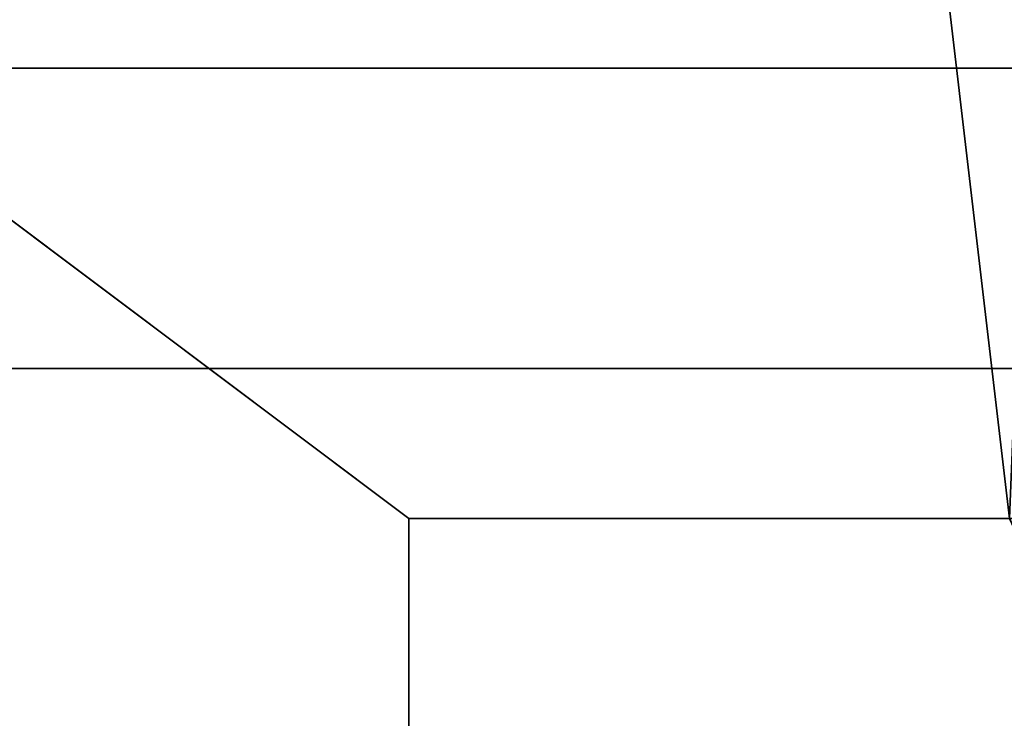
# Model space of a CAD drawing. Header units: millimetres. Extents: x -590 to 3690, y -120 to 127.
# Tile 45 of 256: x -411.09 to -404.53, y 11.67 to 16.32. Entities that reach past the tile are written whole.
import ezdxf

# ---------------------------------------------------------------- set-up
doc = ezdxf.new("R2010")
doc.units = ezdxf.units.MM
doc.layers.add('151', color=7, linetype='Continuous', true_color=0xffffff)

# ---------------------------------------------------------------- blocks, each defined once
blk = doc.blocks.new('UG_SURFACE_001')
at = {"layer": '151', "color": 252, "linetype": 'Continuous', "lineweight": 35}
for points in [[(590, -31.2, 2203.0001), (590, 108.2, 2203.0001), (-590, 108.2, 2203.0001), (-590, -31.2, 2203.0001)], [(-440, -31.2, 2053), (-440, 108.2, 2053), (440, 108.2, 2053), (440, -31.2, 2053)]]:
    blk.add_3dface(points, dxfattribs=at)
blk = doc.blocks.new('UG_SURFACE_022')
at = {"layer": '151', "color": 254, "linetype": 'Continuous', "lineweight": 35}
for points in [[(-400.81, 107.0517, -7), (-400.75, 106.75, -7), (-412.5, 16, -7), (-412.5, 81, -7)], [(-412.5, 81, 2020.9999), (-400.75, 5, 2009.2499), (-400.75, 106.75, 2009.2499), (-400.7977, 107.0496, 2009.2976)], [(-412.5, 16, -7), (-400.75, 106.75, -7), (-404.5, 13, -7), (-408.5, 13, -7)], [(-400.75, 5, 2009.2499), (-412.5, 81, 2020.9999), (-404.5, 13, 2013)], [(-408.5, 13, 2017), (-404.5, 13, 2013), (-412.5, 81, 2020.9999), (-412.5, 16, 2020.9999)], [(-412.5, 16, 2020.9999), (-412.5, 5, 2020.9999), (-408.5, 5, 2017), (-408.5, 13, 2017)], [(-408.5, 13, -7), (-408.5, 5, -7), (-412.5, 5, -7), (-412.5, 16, -7)], [(-408.5, 13, 2017), (-408.5, 5, 2017), (-408.5, 5, -7), (-408.5, 13, -7)], [(-404.5, 13, 2013), (-408.5, 13, 2017), (-408.5, 13, -7), (-404.5, 13, -7)]]:
    blk.add_3dface(points, dxfattribs=at)
blk = doc.blocks.new('UG_SURFACE_024')
at = {"layer": '151', "color": 254, "linetype": 'Continuous', "lineweight": 35}
for points in [[(424.75, -35, 2033.2501), (424.75, 111.75, 2033.2501), (-424.75, 111.75, 2033.2501), (-424.75, -35, 2033.2501)], [(-400.996, 108.2947, 2009.496), (-400.75, 106.75, 2009.2499), (-400.75, 5, 2009.2499), (-412.5, 81, 2020.9999)], [(-412.5, 16, 2020.9999), (-412.5, 81, 2020.9999), (-404.5, 13, 2013), (-408.5, 13, 2017)], [(-404.5, 13, 2013), (-412.5, 81, 2020.9999), (-400.75, 5, 2009.2499)], [(417, 16, 2025.5001), (417, -33, 2025.5001), (-417, -33, 2025.5001), (-417, 16, 2025.5001)], [(417, 16, 2025.5001), (-417, 16, 2025.5001), (-412.5, 16, 2020.9999), (412.5, 16, 2020.9999)], [(412.5, 5, 2020.9999), (412.5, 16, 2020.9999), (-412.5, 16, 2020.9999), (-412.5, 5, 2020.9999)], [(-408.5, 13, 2017), (-408.5, 5, 2017), (-412.5, 5, 2020.9999), (-412.5, 16, 2020.9999)], [(408.5, 13, 2017), (408.5, 5, 2017), (-408.5, 5, 2017), (-408.5, 13, 2017)], [(408.5, 13, 2017), (-408.5, 13, 2017), (-404.5, 13, 2013), (404.5, 13, 2013)]]:
    blk.add_3dface(points, dxfattribs=at)
blk = doc.blocks.new('UG_SURFACE_062')
at = {"layer": '151', "color": 14, "linetype": 'Continuous', "lineweight": 35}
for points in [[(416.8, 14, 2025.3), (415.5, 14, 2023.9999), (-415.5, 14, 2023.9999), (-416.8, 14, 2025.3)], [(416.8, -35, 2025.3), (416.8, 14, 2025.3), (-416.8, 14, 2025.3), (-416.8, -35, 2025.3)], [(415.5, 14, 2023.9999), (412.75, 11.25, 2021.25), (-412.75, 11.25, 2021.25), (-415.5, 14, 2023.9999)]]:
    blk.add_3dface(points, dxfattribs=at)

msp = doc.modelspace()

# ---------------------------------------------------------------- linework, layer by layer
at = {"layer": '151', "color": 252, "linetype": 'Continuous', "lineweight": -3, "true_color": 0x939598}
for p, q in [((417, 16, 2025.5), (-417, 16, 2025.5)), ((412.5, 16, 2021), (-412.5, 16, 2021)), ((416.8, 14, 2025.3), (-416.8, 14, 2025.3)), ((415.5, 14, 2024), (-415.5, 14, 2024)), ((-404.5, 13, 2013), (-408.5, 13, 2017)), ((-408.5, 13, 2017), (-404.5, 13, 2013)), ((-408.5, 13, 2017), (-408.5, 5, 2017)), ((-408.5, 13, 2017), (-408.5, 5, 2017)), ((-408.5, 13, -7), (-408.5, 5, -7)), ((-408.5, 13, 2017), (-408.5, 13, -7)), ((-404.5, 13, -7), (-408.5, 13, -7)), ((408.5, 13, 2017), (-408.5, 13, 2017))]:
    msp.add_line(p, q, dxfattribs=at)

# ---------------------------------------------------------------- block references
for name in ['UG_SURFACE_022', 'UG_SURFACE_024', 'UG_SURFACE_001', 'UG_SURFACE_062']:
    msp.add_blockref(name, (0, 0), dxfattribs=at)

doc.saveas('drawing.dxf')
